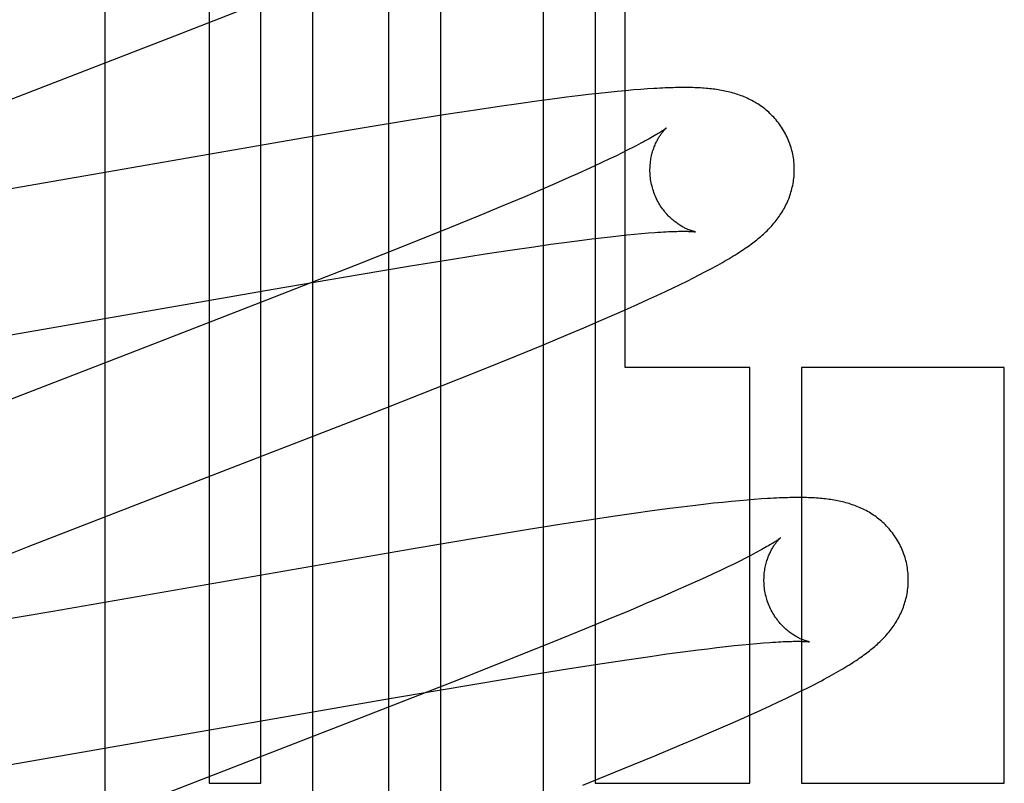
# Model space of a CAD drawing. Header units: inches. Extents: x 0 to 288, y 0 to 186.
# Tile 32 of 73: x 98.568 to 98.705, y 94.935 to 95.04. Entities that reach past the tile are written whole.
import ezdxf

# ---------------------------------------------------------------- set-up
doc = ezdxf.new("R2010")
doc.units = ezdxf.units.IN
doc.header["$LTSCALE"] = 15.8474576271
doc.header["$MEASUREMENT"] = 0
doc.linetypes.add('HIDDEN', pattern=[0.2, 0.1, -0.1])
doc.layers.add('DEFAULT_2', color=8, linetype='HIDDEN')

msp = doc.modelspace()

# ---------------------------------------------------------------- linework, layer by layer
at = {"layer": 'DEFAULT_2', "color": 8, "linetype": 'HIDDEN'}
for p, q in [((98.5947423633, 95.1455697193), (98.5947423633, 94.9345221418)), ((98.60188476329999, 94.9345221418), (98.60188476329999, 95.1455697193)), ((98.6090271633, 95.1455697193), (98.6090271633, 94.8397761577)), ((98.6196255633, 94.7863318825), (98.6196255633, 95.1455697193)), ((98.6267679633, 95.1455697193), (98.6267679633, 94.77670530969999)), ((98.6410527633, 94.7614509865), (98.6410527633, 95.1455697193)), ((98.64819513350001, 95.1455697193), (98.64819513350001, 94.9345221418)), ((98.6523423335, 94.99212214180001), (98.6523423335, 95.1455697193)), ((98.58034492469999, 94.5263658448), (98.58034492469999, 95.13116972)), ((98.5899726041, 95.03807103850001), (98.6047083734, 95.0438209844)), ((98.55337045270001, 95.02388558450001), (98.5899726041, 95.03807103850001)), ((98.64868672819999, 95.0300772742), (98.6472725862, 95.0299170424)), ((98.65001999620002, 95.03022041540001), (98.64868672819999, 95.0300772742)), ((98.65127086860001, 95.03034677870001), (98.65001999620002, 95.03022041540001)), ((98.65243828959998, 95.03045685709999), (98.65127086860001, 95.03034677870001)), ((98.6535227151, 95.0305514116), (98.65243828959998, 95.03045685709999)), ((98.6545288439, 95.03063163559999), (98.6535227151, 95.0305514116)), ((98.65546412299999, 95.0306988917), (98.6545288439, 95.03063163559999)), ((98.6401229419, 95.0290054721), (98.6375703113, 95.0286488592)), ((98.6426116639, 95.0293391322), (98.6401229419, 95.0290054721)), ((98.6442238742, 95.02954667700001), (98.6426116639, 95.0293391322)), ((98.645781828, 95.02973985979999), (98.6442238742, 95.02954667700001)), ((98.6472725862, 95.0299170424), (98.645781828, 95.02973985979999)), ((98.63131051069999, 95.0277254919), (98.62753091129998, 95.0271415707)), ((98.634944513, 95.0282691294), (98.63131051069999, 95.0277254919)), ((98.6375703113, 95.0286488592), (98.634944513, 95.0282691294)), ((98.6226250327, 95.0263609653), (98.6164871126, 95.02535607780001)), ((98.62753091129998, 95.0271415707), (98.6226250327, 95.0263609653)), ((98.6164871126, 95.02535607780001), (98.6079250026, 95.0239159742)), ((98.6079250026, 95.0239159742), (98.5555720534, 95.0148129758)), ((98.652745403, 95.0222461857), (98.6519236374, 95.02183698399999)), ((98.65350653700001, 95.0226331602), (98.652745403, 95.0222461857)), ((98.65010175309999, 95.02095531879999), (98.64910360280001, 95.020484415)), ((98.6510421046, 95.0214064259), (98.65010175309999, 95.02095531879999)), ((98.6519236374, 95.02183698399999), (98.6510421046, 95.0214064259)), ((98.64693843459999, 95.0194860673), (98.6457737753, 95.018959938)), ((98.6480487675, 95.0199944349), (98.64693843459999, 95.0194860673)), ((98.64910360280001, 95.020484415), (98.6480487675, 95.0199944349)), ((98.64455590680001, 95.018416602), (98.642632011, 95.0175705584)), ((98.6457737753, 95.018959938), (98.64455590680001, 95.018416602)), ((98.64059555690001, 95.0166889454), (98.6384506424, 95.01577337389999)), ((98.642632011, 95.0175705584), (98.64059555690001, 95.0166889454)), ((98.6384506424, 95.01577337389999), (98.6354294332, 95.0145025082)), ((98.6354294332, 95.0145025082), (98.6322330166, 95.0131775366)), ((98.6322330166, 95.0131775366), (98.6280063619, 95.0114501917)), ((98.6280063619, 95.0114501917), (98.6226227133, 95.0092816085)), ((98.64428436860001, 95.00948300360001), (98.64640147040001, 95.00975912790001)), ((98.64640147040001, 95.00975912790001), (98.64774724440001, 95.00992757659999)), ((98.64774724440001, 95.00992757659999), (98.6490390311, 95.0100833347)), ((98.6490390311, 95.0100833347), (98.6502758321, 95.0102263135)), ((98.6502758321, 95.0102263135), (98.6514563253, 95.0103564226)), ((98.6514563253, 95.0103564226), (98.6525780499, 95.01047350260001)), ((98.6525780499, 95.01047350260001), (98.65363922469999, 95.0105775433)), ((98.65363922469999, 95.0105775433), (98.6546415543, 95.0106689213)), ((98.6546415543, 95.0106689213), (98.6555871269, 95.0107480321)), ((98.6226227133, 95.0092816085), (98.6149756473, 95.00624566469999)), ((98.6329711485, 95.0078442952), (98.63643024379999, 95.0083685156)), ((98.63643024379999, 95.0083685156), (98.63971311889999, 95.00884902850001)), ((98.63971311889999, 95.00884902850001), (98.64205341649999, 95.0091793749)), ((98.64205341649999, 95.0091793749), (98.64428436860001, 95.00948300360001)), ((98.6226362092, 95.0061978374), (98.6284154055, 95.0071312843)), ((98.6284154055, 95.0071312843), (98.6329711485, 95.0078442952)), ((98.6149756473, 95.00624566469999), (98.6026787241, 95.0014335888)), ((98.6155100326, 95.00501354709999), (98.6226362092, 95.0061978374)), ((98.6036137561, 95.0029819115), (98.6155100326, 95.00501354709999)), ((98.660927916, 95.0040830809), (98.6618028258, 95.0045198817)), ((98.6618028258, 95.0045198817), (98.6626262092, 95.00493882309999)), ((98.6626262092, 95.00493882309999), (98.6634045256, 95.00534284)), ((98.5555374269, 94.9946143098), (98.6036137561, 95.0029819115)), ((98.65792081, 95.0026343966), (98.6589948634, 95.0031436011)), ((98.6589948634, 95.0031436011), (98.6599944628, 95.0036253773)), ((98.6599944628, 95.0036253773), (98.660927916, 95.0040830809)), ((98.65412422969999, 95.00089058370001), (98.65549628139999, 95.0015119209)), ((98.65549628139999, 95.0015119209), (98.65676029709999, 95.002092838)), ((98.65676029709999, 95.002092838), (98.65792081, 95.0026343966)), ((98.6512150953, 94.9995997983), (98.6526832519, 95.0002470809)), ((98.6526832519, 95.0002470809), (98.65412422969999, 95.00089058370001)), ((98.64895824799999, 94.99861899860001), (98.6512150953, 94.9995997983)), ((98.64417534, 94.9965861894), (98.6466116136, 94.9976147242)), ((98.6466116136, 94.9976147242), (98.64895824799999, 94.99861899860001)), ((98.6408002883, 94.9951810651), (98.64417534, 94.9965861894)), ((98.6372891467, 94.9937392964), (98.6408002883, 94.9951810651)), ((98.6327151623, 94.9918855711), (98.6372891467, 94.9937392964)), ((98.6259924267, 94.9891994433), (98.6327151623, 94.9918855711)), ((98.6696223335, 94.99212214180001), (98.6523423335, 94.99212214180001)), ((98.6696223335, 94.9345221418), (98.6696223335, 94.99212214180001)), ((98.6767637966, 94.99212214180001), (98.6767637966, 94.9345221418)), ((98.7048744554, 94.99212214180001), (98.6767637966, 94.99212214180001)), ((98.7048744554, 94.9345221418), (98.7048744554, 94.99212214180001)), ((98.6168748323, 94.9856077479), (98.6259924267, 94.9891994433)), ((98.661716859, 94.9729661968), (98.6601534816, 94.972773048)), ((98.6632051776, 94.97314232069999), (98.661716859, 94.9729661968)), ((98.6645924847, 94.973298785), (98.6632051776, 94.97314232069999)), ((98.66588182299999, 94.9734366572), (98.6645924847, 94.973298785)), ((98.6670827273, 94.97355768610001), (98.66588182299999, 94.9734366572)), ((98.66820419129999, 94.973663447), (98.6670827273, 94.97355768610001)), ((98.6692547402, 94.9737553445), (98.66820419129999, 94.973663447)), ((98.670242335, 94.97383460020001), (98.6692547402, 94.9737553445)), ((98.671174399, 94.9739022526), (98.670242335, 94.97383460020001)), ((98.6509498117, 94.97150944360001), (98.6473330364, 94.97096956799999)), ((98.653569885, 94.9718873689), (98.6509498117, 94.97150944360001)), ((98.6561031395, 94.9722402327), (98.653569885, 94.9718873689)), ((98.6585514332, 94.9725674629), (98.6561031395, 94.9722402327)), ((98.6601534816, 94.972773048), (98.6585514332, 94.9725674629)), ((98.64357699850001, 94.9703903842), (98.63869796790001, 94.96961531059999)), ((98.6473330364, 94.97096956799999), (98.64357699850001, 94.9703903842)), ((98.63869796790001, 94.96961531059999), (98.6325924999, 94.96861707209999)), ((98.6325924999, 94.96861707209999), (98.6229823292, 94.9669998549)), ((98.5575779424, 94.9625437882), (98.56956350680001, 94.96725148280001)), ((98.6229823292, 94.9669998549), (98.5730894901, 94.9583187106)), ((98.6674048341, 94.9648936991), (98.66650622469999, 94.9644576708)), ((98.6682444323, 94.9653088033), (98.6674048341, 94.9648936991)), ((98.66902419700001, 94.96570217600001), (98.6682444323, 94.9653088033)), ((98.6645362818, 94.9635260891), (98.6634670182, 94.9630319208)), ((98.6655496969, 94.9640015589), (98.6645362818, 94.9635260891)), ((98.66650622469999, 94.9644576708), (98.6655496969, 94.9640015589)), ((98.66116582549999, 94.96199016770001), (98.6593022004, 94.961164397)), ((98.66234312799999, 94.96251973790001), (98.66116582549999, 94.96199016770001)), ((98.6634670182, 94.9630319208), (98.66234312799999, 94.96251973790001)), ((98.6593022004, 94.961164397), (98.6573250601, 94.9603025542)), ((98.6552385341, 94.95940632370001), (98.6530468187, 94.9584773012)), ((98.6573250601, 94.9603025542), (98.6552385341, 94.95940632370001)), ((98.5730894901, 94.9583187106), (98.5603749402, 94.9561560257)), ((98.6530468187, 94.9584773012), (98.6499681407, 94.95719017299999)), ((98.6499681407, 94.95719017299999), (98.646719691, 94.9558506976)), ((98.646719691, 94.9558506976), (98.64243589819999, 94.9541077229)), ((98.64243589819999, 94.9541077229), (98.636995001, 94.9519238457)), ((98.6674507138, 94.9535870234), (98.6685572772, 94.9537013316)), ((98.6685572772, 94.9537013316), (98.6696044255, 94.95380280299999)), ((98.6696044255, 94.95380280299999), (98.6705935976, 94.9538917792)), ((98.6705935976, 94.9538917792), (98.6715255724, 94.95396854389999)), ((98.65583212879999, 94.95210487), (98.6581500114, 94.95243053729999)), ((98.6581500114, 94.95243053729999), (98.6603586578, 94.9527295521)), ((98.6603586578, 94.9527295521), (98.6624535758, 94.95300114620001)), ((98.6624535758, 94.95300114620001), (98.66378471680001, 94.95316664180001)), ((98.66378471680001, 94.95316664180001), (98.6650622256, 94.9533195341)), ((98.6650622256, 94.9533195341), (98.66628493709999, 94.9534597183)), ((98.66628493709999, 94.9534597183), (98.6674507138, 94.9535870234)), ((98.636995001, 94.9519238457), (98.6292900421, 94.9488729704)), ((98.64463225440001, 94.95040776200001), (98.64915032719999, 94.9511128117)), ((98.64915032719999, 94.9511128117), (98.6525792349, 94.95163066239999)), ((98.6525792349, 94.95163066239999), (98.65583212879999, 94.95210487)), ((98.63889756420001, 94.9494837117), (98.64463225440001, 94.95040776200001)), ((98.6292900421, 94.9488729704), (98.6158809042, 94.94363649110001)), ((98.62000227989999, 94.9462940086), (98.6318224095, 94.9483100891)), ((98.6318224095, 94.9483100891), (98.63889756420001, 94.9494837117)), ((98.678379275, 94.948128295), (98.6791646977, 94.9485356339)), ((98.67571393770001, 94.94679958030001), (98.67666049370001, 94.94726314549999)), ((98.67666049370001, 94.94726314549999), (98.6775466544, 94.9477050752)), ((98.6775466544, 94.9477050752), (98.678379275, 94.948128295)), ((98.5709490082, 94.93775847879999), (98.62000227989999, 94.9462940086)), ((98.6724350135, 94.9452479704), (98.6736094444, 94.94579523)), ((98.6736094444, 94.94579523), (98.674699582, 94.946311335)), ((98.674699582, 94.946311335), (98.67571393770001, 94.94679958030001)), ((98.6698027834, 94.9440489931), (98.67116719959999, 94.94466611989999)), ((98.67116719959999, 94.94466611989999), (98.6724350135, 94.9452479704)), ((98.6158809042, 94.94363649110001), (98.5782121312, 94.92903823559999)), ((98.66688723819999, 94.9427566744), (98.66836505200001, 94.9434076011)), ((98.66836505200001, 94.9434076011), (98.6698027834, 94.9440489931)), ((98.6622718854, 94.94076812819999), (98.6646223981, 94.9417732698)), ((98.6646223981, 94.9417732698), (98.66688723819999, 94.9427566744)), ((98.65983384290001, 94.939739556), (98.6622718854, 94.94076812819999)), ((98.6564588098, 94.9383352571), (98.65983384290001, 94.939739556)), ((98.5593422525, 94.9358063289), (98.5709490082, 94.93775847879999)), ((98.6520446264, 94.93652634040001), (98.6564588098, 94.9383352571)), ((98.6464814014, 94.93428123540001), (98.6520446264, 94.93652634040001)), ((98.5947423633, 94.9345221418), (98.60188476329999, 94.9345221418)), ((98.64819513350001, 94.9345221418), (98.6696223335, 94.9345221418)), ((98.6767637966, 94.9345221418), (98.7048744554, 94.9345221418))]:
    msp.add_line(p, q, dxfattribs=at)
for points in [[(98.6753962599, 95.0223653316), (98.675334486, 95.0225788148), (98.6752565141, 95.0228270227), (98.67517245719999, 95.0230733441), (98.6750824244, 95.02331746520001), (98.6749865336, 95.0235590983), (98.6748848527, 95.023798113), (98.6747774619, 95.024034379), (98.6746645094, 95.0242676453), (98.6745461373, 95.024497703), (98.67442250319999, 95.0247243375), (98.674293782, 95.0249473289), (98.6741601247, 95.0251665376), (98.6740216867, 95.0253818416), (98.673878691, 95.02559303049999), (98.6737313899, 95.02579987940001), (98.6735798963, 95.02600237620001), (98.6734243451, 95.0262004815), (98.6732649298, 95.0263940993), (98.673101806, 95.0265831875), (98.67293522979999, 95.0267675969), (98.6727654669, 95.0269471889), (98.6725926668, 95.0271219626), (98.6724169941, 95.0272919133), (98.67223868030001, 95.027456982), (98.6720580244, 95.0276170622), (98.6718749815, 95.0277723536), (98.6716896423, 95.02792291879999), (98.6715018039, 95.02806903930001), (98.6713112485, 95.02821097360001), (98.67111798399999, 95.02834878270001), (98.6709218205, 95.0284826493), (98.67072303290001, 95.02861242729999), (98.67052171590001, 95.0287381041), (98.6703182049, 95.02885953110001), (98.67011275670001, 95.0289766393), (98.6699057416, 95.02908931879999), (98.669697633, 95.0291974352), (98.66948840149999, 95.02930113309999), (98.6692782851, 95.02940042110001), (98.6690668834, 95.0294956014), (98.6688538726, 95.02958690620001), (98.6686391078, 95.0296744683), (98.668422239, 95.02975848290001), (98.66820341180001, 95.0298389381), (98.66798248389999, 95.0299159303), (98.66775987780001, 95.0299893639), (98.6675359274, 95.0300592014), (98.6673107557, 95.0301254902), (98.6670845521, 95.0301882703), (98.6668574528, 95.0302476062), (98.66662967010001, 95.0303035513), (98.6664011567, 95.0303562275), (98.6661719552, 95.0304057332), (98.6659419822, 95.03045219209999), (98.665711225, 95.0304957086), (98.6654794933, 95.030536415), (98.66524662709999, 95.0305744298), (98.665012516, 95.0306098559), (98.66477708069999, 95.0306427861), (98.6645400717, 95.03067332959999), (98.6643013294, 95.0307015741), (98.66406048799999, 95.0307276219), (98.6638172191, 95.030751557), (98.6635712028, 95.0307734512), (98.66332210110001, 95.0307933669), (98.6630695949, 95.0308113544), (98.6628133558, 95.030827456), (98.6625530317, 95.030841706), (98.6622882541, 95.030854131), (98.662018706, 95.0308647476), (98.6617440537, 95.0308735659), (98.66146394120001, 95.03088058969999), (98.6611780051, 95.0308858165), (98.6608858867, 95.03088923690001), (98.6605872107, 95.0308908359), (98.6602816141, 95.0308905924), (98.6599687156, 95.0308884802), (98.65964814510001, 95.03088446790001), (98.65931953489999, 95.0308785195), (98.6589824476, 95.0308705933), (98.65863654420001, 95.0308606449), (98.65828109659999, 95.03084861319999), (98.6579154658, 95.0308344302), (98.6575388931, 95.03081801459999), (98.6571506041, 95.03079927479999), (98.6567498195, 95.0307781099), (98.6563357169, 95.0307544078), (98.65546412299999, 95.0306988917)], [(98.65807641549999, 95.0253030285), (98.6580680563, 95.0252961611), (98.6580524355, 95.02528360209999), (98.658029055, 95.0252652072), (98.6579973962, 95.0252408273), (98.6579569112, 95.0252103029), (98.6579069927, 95.02517344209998), (98.6578471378, 95.0251301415), (98.6577767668, 95.0250802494), (98.65769542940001, 95.0250237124), (98.65760264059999, 95.0249604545), (98.65749789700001, 95.0248903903), (98.65738070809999, 95.02481344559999), (98.65725046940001, 95.0247294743), (98.6571065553, 95.0246383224), (98.65694841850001, 95.02453989), (98.6567753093, 95.02443395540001), (98.65658713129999, 95.0243206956), (98.6563835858, 95.0242001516), (98.65616476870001, 95.0240725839), (98.65593083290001, 95.023938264), (98.6556817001, 95.0237973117), (98.6554175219, 95.0236499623), (98.6551380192, 95.0234961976), (98.6548430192, 95.023336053), (98.6545324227, 95.0231695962), (98.6542060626, 95.0229968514), (98.65386406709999, 95.0228179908), (98.65350653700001, 95.0226331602)], [(98.6561272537, 95.01700758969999), (98.6560743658, 95.017206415), (98.6560181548, 95.0174405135), (98.6559682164, 95.0176754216), (98.65592459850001, 95.0179106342), (98.6558873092, 95.01814568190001), (98.6558562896, 95.0183803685), (98.65583146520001, 95.01861449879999), (98.6558127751, 95.01884761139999), (98.6558001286, 95.01907927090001), (98.6557934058, 95.0193092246), (98.65579247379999, 95.0195371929), (98.6557971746, 95.0197628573), (98.6558073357, 95.0199859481), (98.65582276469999, 95.0202060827), (98.6558432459, 95.0204228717), (98.6558685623, 95.02063612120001), (98.6558984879, 95.0208456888), (98.65593273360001, 95.02105109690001), (98.6559709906, 95.021251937), (98.65601295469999, 95.0214479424), (98.6560582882, 95.02163877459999), (98.6561066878, 95.0218243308), (98.65615780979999, 95.0220043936), (98.6562113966, 95.02217905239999), (98.6562671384, 95.0223481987), (98.65632491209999, 95.0225122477), (98.6563846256, 95.0226715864), (98.65644604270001, 95.0228261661), (98.6565090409, 95.0229762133), (98.6565732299, 95.02312131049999), (98.65663822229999, 95.0232611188), (98.6567038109, 95.02339571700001), (98.6567696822, 95.0235249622), (98.6568357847, 95.02364921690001), (98.6569020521, 95.0237687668), (98.65696830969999, 95.02388367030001), (98.6570344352, 95.0239940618), (98.6571002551, 95.0240999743), (98.65716561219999, 95.0242014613), (98.6572303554, 95.02429857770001), (98.65729432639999, 95.0243913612), (98.6573574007, 95.0244798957), (98.65741948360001, 95.02456429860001), (98.6574803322, 95.02464448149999), (98.65753974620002, 95.02472042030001), (98.6575974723, 95.0247920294), (98.6576532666, 95.024859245), (98.6577068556, 95.024921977), (98.65775793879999, 95.0249801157), (98.65780630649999, 95.0250336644), (98.65785173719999, 95.0250826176), (98.6578939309, 95.0251268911), (98.6579325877, 95.0251664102), (98.65796743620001, 95.0252011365), (98.6579981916, 95.0252310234), (98.65802451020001, 95.02525597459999), (98.65804604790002, 95.0252759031), (98.6580624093, 95.0252906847), (98.6580731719, 95.02530018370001), (98.6580769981, 95.02530349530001)], [(98.6634045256, 95.00534284), (98.66377839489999, 95.0055400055), (98.6641423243, 95.00573403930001), (98.6644965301, 95.0059250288), (98.66484115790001, 95.0061130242), (98.6651763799, 95.0062980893), (98.6655023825, 95.0064802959), (98.6658193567, 95.0066597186), (98.6661275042, 95.0068364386), (98.6664270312, 95.0070105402), (98.66671815, 95.0071821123), (98.6670010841, 95.0073512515), (98.6672760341, 95.0075180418), (98.6675432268, 95.00768258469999), (98.6678028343, 95.00784494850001), (98.6680550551, 95.0080052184), (98.6683000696, 95.0081634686), (98.6685380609, 95.00831977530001), (98.66876924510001, 95.0084742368), (98.6689937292, 95.00862687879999), (98.66921203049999, 95.0087780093), (98.6694244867, 95.008927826), (98.66963164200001, 95.0090766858), (98.66983394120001, 95.0092248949), (98.67003185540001, 95.00937279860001), (98.67022580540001, 95.0095207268), (98.67041621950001, 95.0096690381), (98.6706035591, 95.0098181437), (98.6707879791, 95.0099682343), (98.67096974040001, 95.0101196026), (98.6711488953, 95.0102723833), (98.67132553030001, 95.01042674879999), (98.6714997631, 95.0105829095), (98.67167172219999, 95.0107410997), (98.6718414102, 95.0109014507), (98.6720088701, 95.0110641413), (98.6721740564, 95.0112292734), (98.6723369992, 95.0113970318), (98.6724974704, 95.01156733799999), (98.6726553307, 95.0117401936), (98.6728103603, 95.011915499), (98.67296240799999, 95.0120932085), (98.6731111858, 95.01227309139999), (98.6732563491, 95.0124548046), (98.6733979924, 95.0126385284), (98.6735360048, 95.0128241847), (98.6736705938, 95.0130121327), (98.6738018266, 95.01320257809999), (98.6739298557, 95.0133958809), (98.67405487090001, 95.0135925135), (98.67417665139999, 95.0137923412), (98.6742951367, 95.01399548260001), (98.67440999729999, 95.0142015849), (98.67452097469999, 95.0144103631), (98.67462788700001, 95.01462162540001), (98.6747305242, 95.0148350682), (98.6748288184, 95.0150506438), (98.6749226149, 95.0152680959), (98.6750119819, 95.01548768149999), (98.6750968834, 95.01570945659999), (98.6751773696, 95.0159337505), (98.6752534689, 95.016160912), (98.6753250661, 95.0163909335), (98.6753920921, 95.0166239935), (98.67545434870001, 95.0168598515), (98.67551166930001, 95.0170983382), (98.6755639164, 95.0173393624), (98.67561096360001, 95.01758284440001), (98.675652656, 95.017828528), (98.6756888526, 95.0180761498), (98.6757194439, 95.0183256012), (98.675744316, 95.0185767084), (98.6757633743, 95.0188293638), (98.6757765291, 95.0190834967), (98.67578368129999, 95.0193387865), (98.6757847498, 95.0195949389), (98.67577966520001, 95.0198517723), (98.67576837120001, 95.02010909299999), (98.6757508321, 95.0203666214), (98.6757270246, 95.0206240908), (98.6756969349, 95.02088125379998), (98.6756605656, 95.0211378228), (98.6756179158, 95.021393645), (98.67556899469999, 95.0216485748), (98.6755138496, 95.0219023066), (98.675452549, 95.022154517), (98.6753962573, 95.02236534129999)], [(98.6620729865, 95.01090975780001), (98.662078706, 95.01090890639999), (98.662074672, 95.01090963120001), (98.6620608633, 95.0109121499), (98.66203961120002, 95.01091627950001), (98.6620113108, 95.01092212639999), (98.6619763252, 95.0109297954), (98.6619349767, 95.01093939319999), (98.66188758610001, 95.0109510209), (98.6618344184, 95.0109647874), (98.66177571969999, 95.010980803), (98.6617117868, 95.0109991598), (98.66164291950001, 95.0110199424), (98.6615693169, 95.01104326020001), (98.6614911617, 95.0110692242), (98.6614087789, 95.0110978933), (98.66132246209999, 95.0111293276), (98.6612324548, 95.0111635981), (98.6611390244, 95.01120076), (98.661042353, 95.0112408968), (98.6609426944, 95.01128405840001), (98.66084006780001, 95.0113303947), (98.660734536, 95.01138004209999), (98.66062621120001, 95.01143311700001), (98.6605151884, 95.01148974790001), (98.66040157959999, 95.0115500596), (98.6602855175, 95.01161417), (98.66016704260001, 95.01168225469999), (98.6600462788, 95.0117544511), (98.6599231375, 95.0118310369), (98.659797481, 95.0119123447), (98.65966964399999, 95.01199841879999), (98.6595397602, 95.01208943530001), (98.6594083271, 95.01218531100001), (98.6592758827, 95.01228590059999), (98.65914242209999, 95.0123914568), (98.659008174, 95.012502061), (98.6588730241, 95.0126180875), (98.6587368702, 95.0127399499), (98.65860003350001, 95.0128677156), (98.65846269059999, 95.0130015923), (98.6583252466, 95.01314157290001), (98.65818801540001, 95.0132877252), (98.65805145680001, 95.0134399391), (98.6579159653, 95.01359814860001), (98.6577820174, 95.0137621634), (98.6576501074, 95.01393172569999), (98.65752050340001, 95.0141068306), (98.65739349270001, 95.0142874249), (98.6572694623, 95.01447328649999), (98.65714877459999, 95.0146641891), (98.65703172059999, 95.0148599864), (98.6569186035, 95.01506048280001), (98.6568096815, 95.01526550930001), (98.6567051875, 95.0154749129), (98.65660542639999, 95.0156883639), (98.65651069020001, 95.0159054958), (98.6564211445, 95.0161261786), (98.6563369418, 95.0163502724), (98.65625831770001, 95.01657737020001), (98.6561854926, 95.0168070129), (98.6561272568, 95.0170075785)], [(98.6555871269, 95.0107480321), (98.6564705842, 95.01081471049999), (98.6568857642, 95.0108432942), (98.6572815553, 95.0108687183), (98.6576574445, 95.0108910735), (98.6580122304, 95.0109104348), (98.6583474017, 95.0109270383), (98.6586635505, 95.0109410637), (98.658961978, 95.0109527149), (98.65924373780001, 95.0109621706), (98.65950973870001, 95.01096959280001), (98.65976096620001, 95.0109751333), (98.65999784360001, 95.0109789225), (98.66022106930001, 95.010981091), (98.6604305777, 95.01098176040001), (98.66062651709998, 95.0109810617), (98.6608089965, 95.0109791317), (98.6609781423, 95.0109761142), (98.6611341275, 95.01097215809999), (98.66127711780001, 95.0109674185), (98.6614073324, 95.01096205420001), (98.66152499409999, 95.0109562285), (98.66163032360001, 95.0109501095), (98.66172351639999, 95.01094387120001), (98.66180493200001, 95.0109376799), (98.6618748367, 95.01093170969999), (98.6619337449, 95.0109261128), (98.66198207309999, 95.010921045), (98.6620203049, 95.0109166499), (98.662048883, 95.0109130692), (98.66206821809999, 95.01091044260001), (98.6620729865, 95.01090975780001)], [(98.6026787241, 95.0014335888), (98.5852178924, 94.9946702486), (98.5627328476, 94.9859509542)], [(98.56956350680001, 94.96725148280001), (98.59302755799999, 94.97635069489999), (98.6168748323, 94.9856077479)], [(98.6911870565, 94.96557418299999), (98.69112552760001, 94.9657868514), (98.6910478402, 94.9660342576), (98.69096410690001, 94.9662797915), (98.6908744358, 94.96652314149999), (98.69077894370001, 94.9667640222), (98.69067769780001, 94.96700230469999), (98.6905707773, 94.9672378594), (98.6904583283, 94.9674704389), (98.6903404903, 94.96769983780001), (98.6902174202, 94.96792584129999), (98.6900892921, 94.9681482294), (98.6899562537, 94.96836686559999), (98.68981845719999, 94.968581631), (98.68967612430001, 94.9687923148), (98.68952950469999, 94.96899869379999), (98.6893787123, 94.9692007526), (98.6892238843, 94.9693984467), (98.6890652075, 94.9695916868), (98.68890283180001, 94.9697804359), (98.6887370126, 94.9699645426), (98.6885680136, 94.9701438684), (98.6883959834, 94.9703184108), (98.6882210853, 94.97048816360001), (98.6880435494, 94.97065306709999), (98.68786366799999, 94.97081301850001), (98.68768141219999, 94.9709682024), (98.68749688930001, 94.97111866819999), (98.6873098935, 94.97126470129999), (98.68712021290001, 94.9714065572), (98.6869278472, 94.97154430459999), (98.6867326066, 94.9716781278), (98.6865347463, 94.9718078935), (98.68633433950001, 94.9719336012), (98.68613172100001, 94.9720550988), (98.6859271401, 94.9721723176), (98.6857209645, 94.9722851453), (98.6855136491, 94.9723934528), (98.6853052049, 94.97249736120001), (98.6850959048, 94.97259686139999), (98.68488535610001, 94.97269225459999), (98.6846732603, 94.972783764), (98.6844594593, 94.97287153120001), (98.68424361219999, 94.9729557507), (98.68402582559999, 94.9730364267), (98.6838059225, 94.9731136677), (98.68358431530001, 94.9731873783), (98.6833613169, 94.97325752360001), (98.68313704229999, 94.97332414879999), (98.68291167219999, 94.97338729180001), (98.6826853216, 94.97344701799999), (98.68245819, 94.9735033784), (98.68223018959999, 94.9735564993), (98.6820013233, 94.9736064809), (98.68177147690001, 94.9736534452), (98.68154059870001, 94.97369749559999), (98.6813084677, 94.9737387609), (98.6810748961, 94.9737773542), (98.6808397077, 94.9738133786), (98.6806028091, 94.9738469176), (98.68036374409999, 94.973878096), (98.6801221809, 94.973907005), (98.6798775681, 94.9739337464), (98.6796293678, 94.9739584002), (98.67937708, 94.9739810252), (98.67912014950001, 94.97400166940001), (98.67885807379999, 94.974020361), (98.67859022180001, 94.97403712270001), (98.6783162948, 94.9740519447), (98.6780358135, 94.97406482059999), (98.6777486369, 94.97407572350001), (98.6774545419, 94.97408462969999), (98.6771533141, 94.9740915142), (98.6768447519, 94.9740963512), (98.6765286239, 94.9740991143), (98.6762047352, 94.9740997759), (98.6758728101, 94.9740983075), (98.6755326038, 94.97409467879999), (98.6751838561, 94.97408885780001), (98.6748263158, 94.9740808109), (98.67445974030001, 94.9740705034), (98.67408389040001, 94.97405789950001), (98.6736985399, 94.97404296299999), (98.67330346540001, 94.97402565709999), (98.6728984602, 94.9740059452), (98.67248337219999, 94.9739837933), (98.6720578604, 94.97395915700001), (98.671174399, 94.9739022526)], [(98.6738683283, 94.96851281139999), (98.6738620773, 94.9685076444), (98.67384890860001, 94.9684969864), (98.67382847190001, 94.96848079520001), (98.6738003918, 94.96845901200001), (98.67376432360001, 94.968431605), (98.6737199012, 94.9683985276), (98.67366677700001, 94.9683597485), (98.6736045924, 94.9683152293), (98.6735329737, 94.9682649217), (98.6734515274, 94.9682087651), (98.67335988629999, 94.96814671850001), (98.6732576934, 94.968078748), (98.67314444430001, 94.9680047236), (98.67301968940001, 94.96792455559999), (98.67288277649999, 94.9678380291), (98.67273307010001, 94.9677449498), (98.6725698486, 94.9676450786), (98.67239227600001, 94.9675381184), (98.6721998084, 94.9674239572), (98.67199164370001, 94.9673023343), (98.67176761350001, 94.9671733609), (98.6715273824, 94.967037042), (98.6712708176, 94.9668934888), (98.67099769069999, 94.96674274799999), (98.6707081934, 94.96658508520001), (98.6704024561, 94.9664207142), (98.6700808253, 94.9662499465), (98.6697438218, 94.9660731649), (98.6693914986, 94.96589048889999), (98.66902419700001, 94.96570217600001)], [(98.67191805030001, 94.960216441), (98.6718654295, 94.9604142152), (98.6718094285, 94.9606472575), (98.67175964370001, 94.9608811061), (98.6717161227, 94.961115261), (98.6716788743, 94.96134925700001), (98.67164784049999, 94.96158290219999), (98.6716229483, 94.96181600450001), (98.6716041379, 94.96204811), (98.6715913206, 94.9622787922), (98.6715843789, 94.9625077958), (98.67158318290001, 94.9627348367), (98.67158757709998, 94.9629596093), (98.6715973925, 94.9631818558), (98.67161244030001, 94.9634011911), (98.67163250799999, 94.96361722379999), (98.6716573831, 94.9638297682), (98.6716868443, 94.9640386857), (98.67172060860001, 94.964243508), (98.67175837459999, 94.96444384), (98.67179984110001, 94.9646394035), (98.6718446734, 94.964829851), (98.6718925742, 94.9650150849), (98.67194320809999, 94.9651948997), (98.6719963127, 94.96536935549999), (98.6720515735, 94.9655383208), (98.6721088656, 94.9657022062), (98.67216808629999, 94.9658613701), (98.672229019, 94.9660158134), (98.67229156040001, 94.966165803), (98.6723553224, 94.96631091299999), (98.6724199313, 94.96645082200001), (98.6724851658, 94.9665855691), (98.6725506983, 94.9667149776), (98.6726164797, 94.96683941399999), (98.6726824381, 94.9669591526), (98.67274840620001, 94.96707426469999), (98.6728142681, 94.9671848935), (98.6728798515, 94.96729107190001), (98.6729450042, 94.9673928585), (98.6730095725, 94.96749030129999), (98.673073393, 94.9675834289), (98.6731363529, 94.96767233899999), (98.67319836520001, 94.9677571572), (98.6732591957, 94.9678378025), (98.6733186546, 94.96791426), (98.6733764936, 94.9679864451), (98.67343247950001, 94.96805430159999), (98.6734863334, 94.9681177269), (98.673537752, 94.9681766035), (98.67358652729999, 94.96823093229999), (98.6736324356, 94.96828070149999), (98.6736751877, 94.9683258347), (98.67371449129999, 94.968366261), (98.6737500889, 94.9684019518), (98.6737817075, 94.9684328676), (98.6738090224, 94.96845892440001), (98.67383171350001, 94.9684800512), (98.67384938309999, 94.96849611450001), (98.6738616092, 94.9685069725), (98.6738665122, 94.9685112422)], [(98.6791646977, 94.9485356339), (98.6795415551, 94.948734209), (98.67990821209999, 94.9489295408), (98.6802649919, 94.94912177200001), (98.68061203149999, 94.94931094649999), (98.6809495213, 94.9494971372), (98.6812776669, 94.9496804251), (98.6815966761, 94.9498608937), (98.68190676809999, 94.9500386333), (98.6822081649, 94.95021373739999), (98.68250109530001, 94.95038630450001), (98.682785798, 94.9505564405), (98.68306248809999, 94.9507242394), (98.68333142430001, 94.9508898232), (98.68359273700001, 94.9510532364), (98.68384661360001, 94.9512145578), (98.6840931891, 94.9513738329), (98.6843326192, 94.9515311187), (98.6845650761, 94.95168648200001), (98.68479062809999, 94.9518399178), (98.6850097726, 94.9519917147), (98.68522279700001, 94.9521420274), (98.6854303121, 94.9522912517), (98.6856327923, 94.95243970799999), (98.68583075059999, 94.95258776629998), (98.6860246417, 94.95273577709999), (98.68621492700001, 94.95288412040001), (98.6864021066, 94.95303323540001), (98.686586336, 94.9531833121), (98.6867678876, 94.9533346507), (98.686946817, 94.95348738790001), (98.6871232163, 94.95364169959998), (98.6872972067, 94.95379779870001), (98.6874689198, 94.9539559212), (98.6876383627, 94.9541162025), (98.6878055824, 94.9542788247), (98.68797053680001, 94.95444389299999), (98.6881332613, 94.9546115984), (98.6882935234, 94.9547818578), (98.688451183, 94.95495467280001), (98.68860601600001, 94.95512993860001), (98.6887578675, 94.955307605), (98.6889064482, 94.955487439), (98.6890514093, 94.9556690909), (98.6891928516, 94.9558527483), (98.6893306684, 94.9560383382), (98.6894650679, 94.95622622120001), (98.6895961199, 94.9564166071), (98.68972397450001, 94.9566098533), (98.68984882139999, 94.9568064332), (98.68997043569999, 94.957006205), (98.6900887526, 94.9572092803), (98.69020344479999, 94.9574153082), (98.69031425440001, 94.9576240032), (98.6904210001, 94.9578351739), (98.6905234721, 94.958048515), (98.690621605, 94.9582639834), (98.69071524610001, 94.9584813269), (98.69080446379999, 94.958700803), (98.6908892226, 94.95892247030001), (98.69096957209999, 94.9591466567), (98.6910455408, 94.9593737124), (98.6911170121, 94.9596036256), (98.69118391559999, 94.95983657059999), (98.69124605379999, 94.9600723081), (98.6913032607, 94.9603106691), (98.6913553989, 94.9605515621), (98.6914023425, 94.9607949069), (98.6914439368, 94.9610404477), (98.6914800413, 94.9612879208), (98.6915105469, 94.961537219), (98.6915353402, 94.96178817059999), (98.6915543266, 94.96204066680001), (98.6915674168, 94.96229463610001), (98.6915745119, 94.9625497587), (98.6915755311, 94.96280574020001), (98.69157040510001, 94.96306240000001), (98.691559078, 94.96331954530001), (98.6915415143, 94.9635768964), (98.6915176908, 94.9638341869), (98.6914875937, 94.9640911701), (98.69145122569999, 94.96434755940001), (98.6914085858, 94.9646032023), (98.6913596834, 94.9648579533), (98.6913045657, 94.9651115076), (98.6912433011, 94.9653635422), (98.6911870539, 94.9655741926)], [(98.6778660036, 94.9541182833), (98.67787059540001, 94.95411758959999), (98.67786332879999, 94.95411886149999), (98.67784808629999, 94.9541216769), (98.677825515, 94.9541261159), (98.6777960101, 94.9541322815), (98.6777599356, 94.95414027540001), (98.677717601, 94.9541502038), (98.6776693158, 94.9541621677), (98.6776153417, 94.9541762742), (98.6775559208, 94.95419263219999), (98.67749134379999, 94.9542113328), (98.6774219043, 94.95423246), (98.67734780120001, 94.9542561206), (98.67726921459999, 94.954282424), (98.6771864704, 94.954311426), (98.6770998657, 94.9543431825), (98.6770096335, 94.9543777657), (98.6769160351, 94.95441523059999), (98.67681924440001, 94.9544556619), (98.6767195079, 94.95449911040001), (98.6766168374, 94.9545457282), (98.6765112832, 94.95459565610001), (98.6764029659, 94.95464900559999), (98.67629198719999, 94.95470590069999), (98.6761784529, 94.95476646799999), (98.6760624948, 94.9548308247), (98.6759441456, 94.9548991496), (98.67582351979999, 94.9549715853), (98.6757005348, 94.9550484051), (98.6755750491, 94.9551299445), (98.67544741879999, 94.95521623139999), (98.6753178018, 94.9553074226), (98.67518668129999, 94.9554034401), (98.67505459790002, 94.95550413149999), (98.674921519, 94.95560976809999), (98.67478764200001, 94.9557204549), (98.6746528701, 94.9558365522), (98.674517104, 94.9559584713), (98.67438067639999, 94.95608626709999), (98.67424377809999, 94.95622013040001), (98.67410680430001, 94.95636005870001), (98.67397006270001, 94.95650612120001), (98.673834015, 94.95665820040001), (98.6736990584, 94.9568162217), (98.67356565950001, 94.95698000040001), (98.6734343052, 94.95714928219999), (98.6733052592, 94.95732406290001), (98.6731788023, 94.95750429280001), (98.67305532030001, 94.9576897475), (98.67293517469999, 94.9578801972), (98.6728186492, 94.95807550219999), (98.67270604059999, 94.95827547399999), (98.6725976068, 94.9584799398), (98.6724935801, 94.9586887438), (98.6723942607, 94.9589015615), (98.6722999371, 94.9591180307), (98.67221077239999, 94.95933802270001), (98.67212691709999, 94.9595614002), (98.6720486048, 94.9597877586), (98.6719760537, 94.96001664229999), (98.6719180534, 94.9602164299)], [(98.6715255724, 94.95396854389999), (98.6723955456, 94.9540330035), (98.6728043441, 94.9540605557), (98.673194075, 94.954085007), (98.67356421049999, 94.95410644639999), (98.67391359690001, 94.9541249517), (98.67424359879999, 94.95414074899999), (98.6745547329, 94.9541540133), (98.67484824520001, 94.954164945), (98.67512513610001, 94.9541737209), (98.6753862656, 94.95418050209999), (98.6756325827, 94.9541854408), (98.67586445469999, 94.95418866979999), (98.6760824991, 94.9541903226), (98.67628673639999, 94.95419052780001), (98.676477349, 94.95418942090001), (98.67665451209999, 94.95418714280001), (98.67681840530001, 94.9541838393), (98.6769692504, 94.95417966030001), (98.677107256, 94.9541747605), (98.67723268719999, 94.9541692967), (98.6773458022, 94.95416342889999), (98.67744686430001, 94.95415732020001), (98.6775361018, 94.95415113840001), (98.6776138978, 94.9541450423), (98.67768055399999, 94.9541391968), (98.6777365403, 94.9541337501), (98.67778225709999, 94.95412885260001), (98.67781813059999, 94.9541246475), (98.6778445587, 94.95412127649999), (98.6778619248, 94.9541188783), (98.6778660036, 94.9541182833)]]:
    msp.add_lwpolyline(points, dxfattribs=at)

doc.saveas('drawing.dxf')
